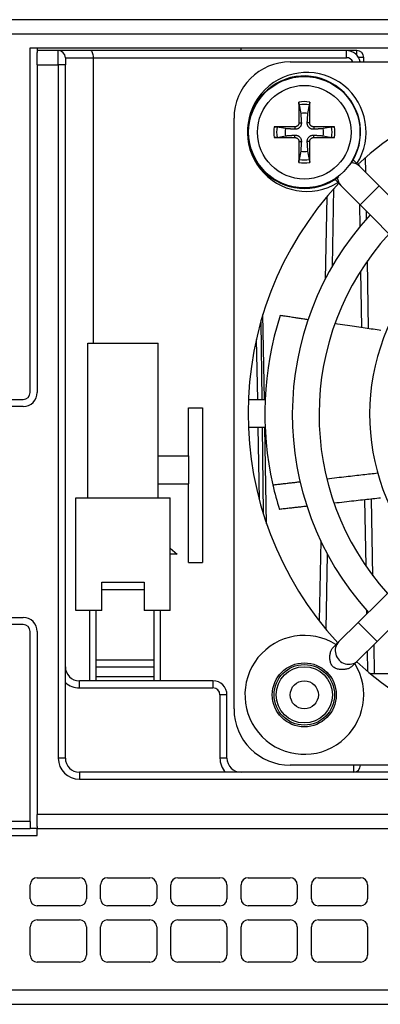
# Model space of a CAD drawing. Extents: x 14074 to 14381, y -3030 to -2703.
# Tile 6 of 27: x 14307 to 14333, y -3030 to -2960. Entities that reach past the tile are written whole.
import ezdxf

# ---------------------------------------------------------------- set-up
doc = ezdxf.new("R2010")
doc.units = 0
doc.layers.add('TEXT', color=2, linetype='CONTINUOUS')

msp = doc.modelspace()

# ---------------------------------------------------------------- linework, layer by layer
at = {"layer": 'TEXT', "color": 7}
for p, q in [((14377.201, -2959.847), (14302.201, -2959.847)), ((14302.201, -2960.847), (14377.701, -2960.847)), ((14307.701, -2986.347), (14307.701, -2961.847)), ((14307.701, -2961.847), (14377.701, -2961.847)), ((14308.201, -2961.847), (14308.201, -2962.181)), ((14309.701, -2962.047), (14308.201, -2962.047)), ((14308.201, -2963.047), (14308.201, -2962.181)), ((14309.701, -2963.047), (14309.701, -2962.047)), ((14311.994, -2962.047), (14309.701, -2962.047)), ((14330.201, -2962.047), (14311.994, -2962.047)), ((14322.701, -2962.047), (14322.701, -2961.847)), ((14330.201, -2962.547), (14330.201, -2962.047)), ((14330.937, -2962.047), (14330.201, -2962.047)), ((14330.937, -2962.369), (14330.937, -2962.047)), ((14308.201, -2963.047), (14309.701, -2963.047)), ((14308.201, -2963.047), (14308.201, -2986.347)), ((14310.201, -2963.047), (14309.701, -2963.047)), ((14309.701, -2963.047), (14309.701, -3012.347)), ((14310.201, -2962.547), (14312.201, -2962.547)), ((14310.201, -2962.547), (14310.201, -2963.047)), ((14310.201, -3012.347), (14310.201, -2963.047)), ((14312.201, -2962.547), (14330.201, -2962.547)), ((14312.201, -2982.847), (14312.201, -2962.547)), ((14326.201, -2962.847), (14368.201, -2962.847)), ((14331.437, -2962.538), (14331.066, -2962.545)), ((14331.442, -2962.847), (14331.437, -2962.538)), ((14326.831, -2965.91), (14326.948, -2966.505)), ((14327.454, -2966.505), (14327.572, -2965.91)), ((14322.201, -3008.847), (14322.201, -2966.847)), ((14326.819, -2967.181), (14326.992, -2967.178)), ((14327.584, -2967.181), (14327.41, -2967.178)), ((14325.859, -2967.594), (14325.264, -2967.476)), ((14326.535, -2967.465), (14326.532, -2967.638)), ((14327.867, -2967.465), (14327.871, -2967.638)), ((14329.138, -2967.476), (14328.543, -2967.594)), ((14325.264, -2968.218), (14325.859, -2968.1)), ((14326.535, -2968.229), (14326.532, -2968.056)), ((14326.819, -2968.513), (14326.992, -2968.516)), ((14327.584, -2968.513), (14327.41, -2968.516)), ((14327.867, -2968.229), (14327.871, -2968.056)), ((14328.543, -2968.1), (14329.138, -2968.218)), ((14326.948, -2969.189), (14326.831, -2969.784)), ((14327.572, -2969.784), (14327.454, -2969.189)), ((14331.155, -2970.291), (14330.746, -2969.878)), ((14331.068, -2970.078), (14331.07, -2970.205)), ((14331.579, -2970.718), (14331.561, -2969.643)), ((14332.517, -2971.664), (14331.155, -2970.291)), ((14329.397, -2971.216), (14329.806, -2971.628)), ((14329.207, -2977.356), (14329.303, -2971.857)), ((14329.806, -2971.628), (14331.168, -2973.002)), ((14332.517, -2971.664), (14331.168, -2973.002)), ((14343.74, -2982.984), (14332.517, -2971.664)), ((14328.793, -2972.448), (14328.691, -2978.295)), ((14331.118, -2972.952), (14331.147, -2974.579)), ((14342.391, -2984.322), (14331.168, -2973.002)), ((14331.637, -2974.007), (14331.627, -2973.465)), ((14331.773, -2981.811), (14331.689, -2977.001)), ((14331.202, -2977.733), (14331.272, -2981.737)), ((14324.361, -2986.847), (14324.256, -2980.812)), ((14324.1, -2981.342), (14324.168, -2986.847)), ((14323.786, -2982.58), (14323.861, -2986.847)), ((14311.801, -2982.847), (14316.801, -2982.847)), ((14311.801, -2993.847), (14311.801, -2982.847)), ((14316.801, -2993.847), (14316.801, -2982.847)), ((14300.201, -2986.847), (14307.201, -2986.847)), ((14323.222, -2986.847), (14324.415, -2986.847)), ((14307.201, -2987.347), (14294.701, -2987.347)), ((14318.951, -2990.847), (14318.951, -2987.447)), ((14318.951, -2987.447), (14319.951, -2987.447)), ((14319.951, -2987.447), (14319.951, -2998.447)), ((14324.415, -2988.847), (14323.222, -2988.847)), ((14323.896, -2988.847), (14323.984, -2993.928)), ((14324.192, -2988.847), (14324.267, -2994.921)), ((14324.515, -2995.679), (14324.396, -2988.847)), ((14316.801, -2990.847), (14318.951, -2990.847)), ((14318.951, -2990.847), (14318.951, -2992.847)), ((14331.04, -3002.703), (14342.36, -2991.48)), ((14316.801, -2992.847), (14318.951, -2992.847)), ((14318.951, -2998.447), (14318.951, -2992.847)), ((14332.378, -3004.052), (14343.698, -2992.829)), ((14310.951, -2993.847), (14317.651, -2993.847)), ((14310.951, -3001.847), (14310.951, -2993.847)), ((14317.651, -3001.847), (14317.651, -2993.847)), ((14331.485, -2993.984), (14331.567, -2998.666)), ((14332.08, -2999.381), (14331.984, -2993.929)), ((14328.366, -2996.894), (14328.267, -3002.594)), ((14317.651, -2997.43), (14318.151, -2997.847)), ((14318.151, -2997.847), (14317.651, -2997.847)), ((14328.756, -3003.202), (14328.85, -2997.85)), ((14318.951, -2998.447), (14319.951, -2998.447)), ((14312.801, -2999.847), (14315.801, -2999.847)), ((14312.801, -3001.847), (14312.801, -2999.847)), ((14315.801, -2999.847), (14315.801, -3001.847)), ((14312.801, -3000.347), (14315.801, -3000.347)), ((14312.801, -3001.847), (14310.951, -3001.847)), ((14311.951, -3006.847), (14311.951, -3001.847)), ((14312.376, -3001.847), (14312.376, -3005.347)), ((14317.651, -3001.847), (14315.801, -3001.847)), ((14316.526, -3005.347), (14316.526, -3001.847)), ((14316.951, -3001.847), (14316.951, -3006.847)), ((14331.622, -3001.82), (14331.627, -3002.121)), ((14294.701, -3002.347), (14307.201, -3002.347)), ((14307.201, -3002.847), (14300.201, -3002.847)), ((14331.04, -3002.703), (14329.667, -3004.065)), ((14332.378, -3004.052), (14331.04, -3002.703)), ((14307.701, -3016.847), (14307.701, -3003.347)), ((14308.201, -3003.347), (14308.201, -3016.347)), ((14329.667, -3004.065), (14329.254, -3004.474)), ((14331.004, -3005.414), (14332.378, -3004.052)), ((14332.201, -3006.347), (14332.165, -3004.264)), ((14331.673, -3004.751), (14331.698, -3006.168)), ((14312.376, -3005.347), (14316.526, -3005.347)), ((14312.376, -3005.347), (14312.376, -3005.847)), ((14316.526, -3005.847), (14316.526, -3005.347)), ((14330.592, -3005.823), (14331.004, -3005.414)), ((14312.376, -3005.847), (14316.526, -3005.847)), ((14312.376, -3005.847), (14312.376, -3006.547)), ((14316.526, -3006.547), (14316.526, -3005.847)), ((14333.864, -3006.347), (14331.912, -3006.347)), ((14320.701, -3006.847), (14311.201, -3006.847)), ((14311.201, -3007.347), (14311.201, -3006.847)), ((14312.376, -3006.547), (14312.376, -3006.847)), ((14312.376, -3006.547), (14316.526, -3006.547)), ((14316.526, -3006.847), (14316.526, -3006.547)), ((14320.701, -3006.847), (14320.701, -3007.347)), ((14311.201, -3007.347), (14320.701, -3007.347)), ((14321.701, -3007.847), (14321.201, -3007.847)), ((14321.201, -3007.847), (14321.201, -3012.347)), ((14321.701, -3012.347), (14321.701, -3007.847)), ((14310.201, -3012.347), (14309.701, -3012.347)), ((14321.701, -3012.347), (14321.201, -3012.347)), ((14371.201, -3013.347), (14311.201, -3013.347)), ((14311.201, -3013.347), (14311.201, -3013.847)), ((14368.201, -3012.847), (14326.201, -3012.847)), ((14330.701, -3012.847), (14330.701, -3013.347)), ((14311.201, -3013.847), (14371.201, -3013.847)), ((14307.701, -3016.847), (14299.538, -3016.847)), ((14307.701, -3016.847), (14307.701, -3017.347)), ((14377.201, -3016.347), (14308.201, -3016.347)), ((14308.201, -3017.213), (14308.201, -3016.347)), ((14299.538, -3017.347), (14307.701, -3017.347)), ((14308.201, -3017.347), (14307.701, -3017.347)), ((14308.201, -3017.213), (14308.201, -3017.347)), ((14308.201, -3017.347), (14376.701, -3017.347)), ((14308.201, -3017.847), (14308.201, -3017.347)), ((14292.737, -3017.847), (14308.201, -3017.847)), ((14308.201, -3020.847), (14311.201, -3020.847)), ((14313.201, -3020.847), (14316.201, -3020.847)), ((14318.201, -3020.847), (14321.201, -3020.847)), ((14323.201, -3020.847), (14326.201, -3020.847)), ((14328.201, -3020.847), (14331.201, -3020.847)), ((14307.701, -3022.347), (14307.701, -3021.347)), ((14311.701, -3021.347), (14311.701, -3022.347)), ((14312.701, -3022.347), (14312.701, -3021.347)), ((14316.701, -3021.347), (14316.701, -3022.347)), ((14317.701, -3022.347), (14317.701, -3021.347)), ((14321.701, -3021.347), (14321.701, -3022.347)), ((14322.701, -3022.347), (14322.701, -3021.347)), ((14326.701, -3021.347), (14326.701, -3022.347)), ((14327.701, -3022.347), (14327.701, -3021.347)), ((14331.701, -3021.347), (14331.701, -3022.347)), ((14311.201, -3022.847), (14308.201, -3022.847)), ((14316.201, -3022.847), (14313.201, -3022.847)), ((14321.201, -3022.847), (14318.201, -3022.847)), ((14326.201, -3022.847), (14323.201, -3022.847)), ((14331.201, -3022.847), (14328.201, -3022.847)), ((14308.201, -3023.847), (14311.201, -3023.847)), ((14313.201, -3023.847), (14316.201, -3023.847)), ((14318.201, -3023.847), (14321.201, -3023.847)), ((14323.201, -3023.847), (14326.201, -3023.847)), ((14328.201, -3023.847), (14331.201, -3023.847)), ((14307.701, -3026.347), (14307.701, -3024.347)), ((14311.701, -3024.347), (14311.701, -3026.347)), ((14312.701, -3026.347), (14312.701, -3024.347)), ((14316.701, -3024.347), (14316.701, -3026.347)), ((14317.701, -3026.347), (14317.701, -3024.347)), ((14321.701, -3024.347), (14321.701, -3026.347)), ((14322.701, -3026.347), (14322.701, -3024.347)), ((14326.701, -3024.347), (14326.701, -3026.347)), ((14327.701, -3026.347), (14327.701, -3024.347)), ((14331.701, -3024.347), (14331.701, -3026.347)), ((14311.201, -3026.847), (14308.201, -3026.847)), ((14316.201, -3026.847), (14313.201, -3026.847)), ((14321.201, -3026.847), (14318.201, -3026.847)), ((14326.201, -3026.847), (14323.201, -3026.847)), ((14331.201, -3026.847), (14328.201, -3026.847)), ((14376.201, -3028.847), (14292.737, -3028.847)), ((14292.628, -3029.847), (14376.201, -3029.847))]:
    msp.add_line(p, q, dxfattribs=at)
at = {"layer": 'TEXT', "color": 7, "flags": 128}
for points in [[(14326.831, -2965.91), (14326.83, -2965.906), (14326.829, -2965.9), (14326.828, -2965.894), (14326.827, -2965.888), (14326.826, -2965.881), (14326.826, -2965.874), (14326.825, -2965.866), (14326.824, -2965.858), (14326.824, -2965.85), (14326.823, -2965.841), (14326.822, -2965.832), (14326.822, -2965.823), (14326.821, -2965.814), (14326.821, -2965.804), (14326.821, -2965.795), (14326.82, -2965.785), (14326.82, -2965.775), (14326.82, -2965.765), (14326.82, -2965.755), (14326.819, -2965.745), (14326.819, -2965.734), (14326.819, -2965.724), (14326.819, -2965.714), (14326.819, -2965.705)], [(14327.583, -2965.705), (14327.583, -2965.714), (14327.583, -2965.724), (14327.583, -2965.734), (14327.583, -2965.744), (14327.583, -2965.754), (14327.583, -2965.764), (14327.583, -2965.774), (14327.582, -2965.784), (14327.582, -2965.794), (14327.581, -2965.804), (14327.581, -2965.814), (14327.581, -2965.824), (14327.58, -2965.833), (14327.579, -2965.842), (14327.579, -2965.851), (14327.578, -2965.859), (14327.578, -2965.867), (14327.577, -2965.874), (14327.576, -2965.881), (14327.575, -2965.888), (14327.574, -2965.894), (14327.574, -2965.9), (14327.573, -2965.905), (14327.572, -2965.91)], [(14326.948, -2966.505), (14326.952, -2966.556), (14326.955, -2966.603), (14326.958, -2966.647), (14326.96, -2966.689), (14326.963, -2966.727), (14326.965, -2966.764), (14326.968, -2966.798), (14326.97, -2966.83), (14326.972, -2966.86), (14326.973, -2966.889), (14326.975, -2966.917), (14326.977, -2966.943), (14326.979, -2966.968), (14326.98, -2966.992), (14326.982, -2967.014), (14326.983, -2967.036), (14326.984, -2967.056), (14326.986, -2967.076), (14326.987, -2967.095), (14326.988, -2967.113), (14326.989, -2967.13), (14326.99, -2967.146), (14326.991, -2967.162), (14326.992, -2967.178)], [(14327.41, -2967.178), (14327.411, -2967.162), (14327.412, -2967.146), (14327.413, -2967.13), (14327.414, -2967.112), (14327.416, -2967.095), (14327.417, -2967.076), (14327.418, -2967.056), (14327.419, -2967.035), (14327.421, -2967.014), (14327.422, -2966.991), (14327.424, -2966.968), (14327.425, -2966.943), (14327.427, -2966.917), (14327.429, -2966.889), (14327.431, -2966.861), (14327.433, -2966.83), (14327.435, -2966.798), (14327.437, -2966.764), (14327.44, -2966.727), (14327.442, -2966.688), (14327.445, -2966.647), (14327.448, -2966.603), (14327.451, -2966.556), (14327.454, -2966.505)], [(14326.992, -2967.178), (14326.993, -2967.207), (14326.992, -2967.237), (14326.989, -2967.267), (14326.984, -2967.296), (14326.977, -2967.324), (14326.968, -2967.353), (14326.957, -2967.381), (14326.943, -2967.41), (14326.927, -2967.438), (14326.909, -2967.465), (14326.889, -2967.49), (14326.867, -2967.513), (14326.844, -2967.535), (14326.818, -2967.555), (14326.792, -2967.573), (14326.764, -2967.589), (14326.736, -2967.603), (14326.707, -2967.614), (14326.678, -2967.623), (14326.65, -2967.63), (14326.621, -2967.635), (14326.592, -2967.638), (14326.562, -2967.639), (14326.532, -2967.638)], [(14326.819, -2967.181), (14326.818, -2967.199), (14326.817, -2967.217), (14326.814, -2967.235), (14326.809, -2967.254), (14326.804, -2967.272), (14326.798, -2967.29), (14326.79, -2967.307), (14326.781, -2967.324), (14326.771, -2967.34), (14326.761, -2967.355), (14326.749, -2967.369), (14326.736, -2967.383), (14326.723, -2967.395), (14326.708, -2967.407), (14326.693, -2967.418), (14326.677, -2967.428), (14326.661, -2967.436), (14326.644, -2967.444), (14326.626, -2967.451), (14326.608, -2967.456), (14326.59, -2967.46), (14326.571, -2967.463), (14326.553, -2967.464), (14326.535, -2967.465)], [(14327.871, -2967.638), (14327.841, -2967.639), (14327.811, -2967.638), (14327.782, -2967.635), (14327.752, -2967.63), (14327.724, -2967.623), (14327.696, -2967.614), (14327.667, -2967.602), (14327.638, -2967.589), (14327.61, -2967.573), (14327.583, -2967.555), (14327.558, -2967.535), (14327.535, -2967.513), (14327.513, -2967.489), (14327.493, -2967.464), (14327.475, -2967.438), (14327.459, -2967.41), (14327.445, -2967.381), (14327.434, -2967.353), (14327.425, -2967.324), (14327.418, -2967.296), (14327.413, -2967.267), (14327.41, -2967.237), (14327.409, -2967.207), (14327.41, -2967.178)], [(14327.867, -2967.465), (14327.849, -2967.464), (14327.831, -2967.462), (14327.813, -2967.459), (14327.794, -2967.455), (14327.776, -2967.45), (14327.758, -2967.443), (14327.741, -2967.436), (14327.724, -2967.427), (14327.708, -2967.417), (14327.693, -2967.406), (14327.679, -2967.395), (14327.665, -2967.382), (14327.653, -2967.368), (14327.641, -2967.354), (14327.63, -2967.339), (14327.621, -2967.323), (14327.612, -2967.307), (14327.604, -2967.289), (14327.598, -2967.272), (14327.592, -2967.254), (14327.588, -2967.235), (14327.586, -2967.217), (14327.584, -2967.199), (14327.584, -2967.181)], [(14325.059, -2967.465), (14325.068, -2967.465), (14325.078, -2967.465), (14325.088, -2967.465), (14325.098, -2967.465), (14325.108, -2967.465), (14325.118, -2967.465), (14325.128, -2967.466), (14325.139, -2967.466), (14325.149, -2967.466), (14325.159, -2967.467), (14325.168, -2967.467), (14325.178, -2967.468), (14325.187, -2967.468), (14325.196, -2967.469), (14325.205, -2967.469), (14325.213, -2967.47), (14325.221, -2967.471), (14325.228, -2967.471), (14325.236, -2967.472), (14325.242, -2967.473), (14325.249, -2967.474), (14325.254, -2967.475), (14325.26, -2967.475), (14325.264, -2967.476)], [(14326.532, -2967.638), (14326.516, -2967.637), (14326.501, -2967.636), (14326.484, -2967.635), (14326.467, -2967.634), (14326.449, -2967.633), (14326.43, -2967.631), (14326.41, -2967.63), (14326.39, -2967.629), (14326.368, -2967.627), (14326.346, -2967.626), (14326.322, -2967.624), (14326.297, -2967.623), (14326.271, -2967.621), (14326.244, -2967.619), (14326.215, -2967.617), (14326.184, -2967.615), (14326.152, -2967.613), (14326.118, -2967.611), (14326.081, -2967.609), (14326.042, -2967.606), (14326.001, -2967.603), (14325.957, -2967.601), (14325.91, -2967.597), (14325.859, -2967.594)], [(14328.543, -2967.594), (14328.492, -2967.597), (14328.445, -2967.601), (14328.401, -2967.603), (14328.36, -2967.606), (14328.321, -2967.609), (14328.285, -2967.611), (14328.25, -2967.613), (14328.218, -2967.615), (14328.188, -2967.617), (14328.159, -2967.619), (14328.132, -2967.621), (14328.105, -2967.623), (14328.08, -2967.624), (14328.057, -2967.626), (14328.034, -2967.627), (14328.012, -2967.629), (14327.992, -2967.63), (14327.972, -2967.631), (14327.954, -2967.633), (14327.936, -2967.634), (14327.918, -2967.635), (14327.902, -2967.636), (14327.886, -2967.637), (14327.871, -2967.638)], [(14329.138, -2967.476), (14329.143, -2967.475), (14329.148, -2967.475), (14329.154, -2967.474), (14329.16, -2967.473), (14329.167, -2967.472), (14329.174, -2967.471), (14329.182, -2967.471), (14329.19, -2967.47), (14329.198, -2967.469), (14329.207, -2967.469), (14329.216, -2967.468), (14329.225, -2967.468), (14329.234, -2967.467), (14329.244, -2967.467), (14329.254, -2967.466), (14329.263, -2967.466), (14329.273, -2967.466), (14329.283, -2967.465), (14329.293, -2967.465), (14329.304, -2967.465), (14329.314, -2967.465), (14329.324, -2967.465), (14329.334, -2967.465), (14329.344, -2967.465)], [(14325.264, -2968.218), (14325.26, -2968.219), (14325.254, -2968.219), (14325.249, -2968.22), (14325.242, -2968.221), (14325.235, -2968.222), (14325.228, -2968.223), (14325.22, -2968.223), (14325.212, -2968.224), (14325.204, -2968.225), (14325.195, -2968.225), (14325.186, -2968.226), (14325.177, -2968.226), (14325.168, -2968.227), (14325.159, -2968.227), (14325.149, -2968.228), (14325.139, -2968.228), (14325.129, -2968.228), (14325.119, -2968.228), (14325.109, -2968.229), (14325.099, -2968.229), (14325.089, -2968.229), (14325.078, -2968.229), (14325.069, -2968.229), (14325.059, -2968.229)], [(14325.859, -2968.1), (14325.91, -2968.096), (14325.957, -2968.093), (14326.002, -2968.09), (14326.043, -2968.088), (14326.082, -2968.085), (14326.118, -2968.083), (14326.152, -2968.081), (14326.184, -2968.079), (14326.215, -2968.077), (14326.243, -2968.075), (14326.271, -2968.073), (14326.297, -2968.071), (14326.322, -2968.07), (14326.346, -2968.068), (14326.368, -2968.067), (14326.39, -2968.065), (14326.411, -2968.064), (14326.43, -2968.063), (14326.449, -2968.061), (14326.467, -2968.06), (14326.484, -2968.059), (14326.501, -2968.058), (14326.516, -2968.057), (14326.532, -2968.056)], [(14326.532, -2968.056), (14326.562, -2968.055), (14326.591, -2968.056), (14326.621, -2968.059), (14326.65, -2968.064), (14326.679, -2968.071), (14326.707, -2968.08), (14326.735, -2968.091), (14326.764, -2968.105), (14326.792, -2968.121), (14326.819, -2968.139), (14326.844, -2968.159), (14326.868, -2968.181), (14326.889, -2968.204), (14326.909, -2968.23), (14326.927, -2968.256), (14326.943, -2968.284), (14326.957, -2968.313), (14326.968, -2968.341), (14326.977, -2968.37), (14326.984, -2968.398), (14326.989, -2968.427), (14326.992, -2968.457), (14326.993, -2968.487), (14326.992, -2968.516)], [(14326.535, -2968.229), (14326.553, -2968.23), (14326.571, -2968.232), (14326.59, -2968.235), (14326.608, -2968.239), (14326.626, -2968.244), (14326.644, -2968.251), (14326.661, -2968.258), (14326.678, -2968.267), (14326.694, -2968.277), (14326.709, -2968.288), (14326.724, -2968.299), (14326.737, -2968.312), (14326.75, -2968.326), (14326.761, -2968.34), (14326.772, -2968.355), (14326.782, -2968.371), (14326.791, -2968.387), (14326.798, -2968.405), (14326.805, -2968.422), (14326.81, -2968.44), (14326.814, -2968.459), (14326.817, -2968.477), (14326.818, -2968.495), (14326.819, -2968.513)], [(14326.992, -2968.516), (14326.991, -2968.532), (14326.99, -2968.548), (14326.989, -2968.564), (14326.988, -2968.581), (14326.987, -2968.599), (14326.986, -2968.618), (14326.984, -2968.638), (14326.983, -2968.659), (14326.982, -2968.68), (14326.98, -2968.703), (14326.979, -2968.726), (14326.977, -2968.751), (14326.975, -2968.777), (14326.974, -2968.805), (14326.972, -2968.833), (14326.97, -2968.864), (14326.968, -2968.896), (14326.965, -2968.93), (14326.963, -2968.967), (14326.96, -2969.006), (14326.958, -2969.047), (14326.955, -2969.091), (14326.952, -2969.138), (14326.948, -2969.189)], [(14327.41, -2968.516), (14327.409, -2968.487), (14327.41, -2968.457), (14327.413, -2968.427), (14327.418, -2968.398), (14327.425, -2968.37), (14327.434, -2968.341), (14327.446, -2968.313), (14327.46, -2968.284), (14327.476, -2968.256), (14327.494, -2968.229), (14327.514, -2968.204), (14327.535, -2968.181), (14327.559, -2968.159), (14327.584, -2968.139), (14327.611, -2968.121), (14327.638, -2968.105), (14327.667, -2968.091), (14327.696, -2968.08), (14327.724, -2968.071), (14327.753, -2968.064), (14327.782, -2968.059), (14327.811, -2968.056), (14327.841, -2968.055), (14327.871, -2968.056)], [(14327.454, -2969.189), (14327.451, -2969.138), (14327.448, -2969.091), (14327.445, -2969.047), (14327.442, -2969.005), (14327.44, -2968.967), (14327.437, -2968.93), (14327.435, -2968.896), (14327.433, -2968.864), (14327.431, -2968.834), (14327.429, -2968.805), (14327.427, -2968.777), (14327.425, -2968.751), (14327.424, -2968.726), (14327.422, -2968.702), (14327.421, -2968.68), (14327.419, -2968.658), (14327.418, -2968.638), (14327.417, -2968.618), (14327.416, -2968.599), (14327.414, -2968.581), (14327.413, -2968.564), (14327.412, -2968.548), (14327.411, -2968.532), (14327.41, -2968.516)], [(14327.584, -2968.513), (14327.584, -2968.495), (14327.586, -2968.477), (14327.589, -2968.459), (14327.593, -2968.44), (14327.598, -2968.422), (14327.605, -2968.404), (14327.613, -2968.387), (14327.621, -2968.37), (14327.631, -2968.354), (14327.642, -2968.339), (14327.654, -2968.325), (14327.666, -2968.311), (14327.68, -2968.299), (14327.694, -2968.287), (14327.709, -2968.276), (14327.725, -2968.266), (14327.742, -2968.258), (14327.759, -2968.25), (14327.777, -2968.243), (14327.795, -2968.238), (14327.813, -2968.234), (14327.831, -2968.231), (14327.849, -2968.23), (14327.867, -2968.229)], [(14327.871, -2968.056), (14327.886, -2968.057), (14327.902, -2968.058), (14327.918, -2968.059), (14327.936, -2968.06), (14327.954, -2968.061), (14327.972, -2968.063), (14327.992, -2968.064), (14328.013, -2968.065), (14328.034, -2968.067), (14328.057, -2968.068), (14328.081, -2968.07), (14328.105, -2968.071), (14328.131, -2968.073), (14328.159, -2968.075), (14328.188, -2968.077), (14328.218, -2968.079), (14328.25, -2968.081), (14328.285, -2968.083), (14328.321, -2968.085), (14328.36, -2968.088), (14328.401, -2968.091), (14328.445, -2968.093), (14328.493, -2968.096), (14328.543, -2968.1)], [(14329.344, -2968.229), (14329.334, -2968.229), (14329.324, -2968.229), (14329.315, -2968.229), (14329.305, -2968.229), (14329.294, -2968.229), (14329.284, -2968.229), (14329.274, -2968.228), (14329.264, -2968.228), (14329.254, -2968.228), (14329.244, -2968.227), (14329.234, -2968.227), (14329.224, -2968.226), (14329.215, -2968.226), (14329.206, -2968.225), (14329.198, -2968.225), (14329.189, -2968.224), (14329.182, -2968.223), (14329.174, -2968.223), (14329.167, -2968.222), (14329.16, -2968.221), (14329.154, -2968.22), (14329.148, -2968.219), (14329.143, -2968.219), (14329.138, -2968.218)], [(14326.819, -2969.989), (14326.819, -2969.98), (14326.819, -2969.97), (14326.819, -2969.96), (14326.819, -2969.95), (14326.82, -2969.94), (14326.82, -2969.93), (14326.82, -2969.92), (14326.82, -2969.91), (14326.821, -2969.9), (14326.821, -2969.89), (14326.821, -2969.88), (14326.822, -2969.87), (14326.822, -2969.861), (14326.823, -2969.852), (14326.824, -2969.843), (14326.824, -2969.835), (14326.825, -2969.827), (14326.826, -2969.82), (14326.826, -2969.813), (14326.827, -2969.806), (14326.828, -2969.8), (14326.829, -2969.794), (14326.83, -2969.788), (14326.831, -2969.784)], [(14327.572, -2969.784), (14327.573, -2969.788), (14327.574, -2969.794), (14327.574, -2969.8), (14327.575, -2969.806), (14327.576, -2969.813), (14327.577, -2969.82), (14327.578, -2969.828), (14327.578, -2969.836), (14327.579, -2969.844), (14327.58, -2969.853), (14327.58, -2969.862), (14327.581, -2969.871), (14327.581, -2969.88), (14327.581, -2969.89), (14327.582, -2969.899), (14327.582, -2969.909), (14327.582, -2969.919), (14327.583, -2969.929), (14327.583, -2969.939), (14327.583, -2969.949), (14327.583, -2969.96), (14327.583, -2969.97), (14327.583, -2969.98), (14327.583, -2969.989)], [(14330.745, -2969.878), (14330.743, -2969.876), (14330.74, -2969.873), (14330.738, -2969.871), (14330.735, -2969.868), (14330.733, -2969.866), (14330.73, -2969.863), (14330.728, -2969.861), (14330.725, -2969.859), (14330.722, -2969.856), (14330.72, -2969.854), (14330.717, -2969.851), (14330.714, -2969.849), (14330.711, -2969.847), (14330.709, -2969.844), (14330.706, -2969.842), (14330.703, -2969.84), (14330.7, -2969.837), (14330.697, -2969.835), (14330.694, -2969.833), (14330.692, -2969.83), (14330.689, -2969.828), (14330.686, -2969.826), (14330.683, -2969.824), (14330.68, -2969.821)], [(14329.382, -2971.2), (14329.383, -2971.201), (14329.383, -2971.201), (14329.384, -2971.202), (14329.384, -2971.203), (14329.385, -2971.203), (14329.386, -2971.204), (14329.386, -2971.205), (14329.387, -2971.205), (14329.388, -2971.206), (14329.388, -2971.207), (14329.389, -2971.207), (14329.389, -2971.208), (14329.39, -2971.208), (14329.391, -2971.209), (14329.391, -2971.21), (14329.392, -2971.21), (14329.392, -2971.211), (14329.393, -2971.212), (14329.394, -2971.212), (14329.394, -2971.213), (14329.395, -2971.213), (14329.395, -2971.214), (14329.396, -2971.215), (14329.397, -2971.215)], [(14327.465, -2981.174), (14327.389, -2981.162), (14327.312, -2981.151), (14327.235, -2981.139), (14327.158, -2981.128), (14327.079, -2981.116), (14327.001, -2981.105), (14326.921, -2981.093), (14326.842, -2981.081), (14326.761, -2981.069), (14326.68, -2981.057), (14326.599, -2981.045), (14326.517, -2981.033), (14326.434, -2981.02), (14326.351, -2981.008), (14326.267, -2980.995), (14326.182, -2980.983), (14326.097, -2980.97), (14326.012, -2980.958), (14325.925, -2980.945), (14325.838, -2980.932), (14325.751, -2980.919), (14325.662, -2980.906), (14325.574, -2980.892), (14325.484, -2980.879)], [(14332.647, -2981.939), (14332.515, -2981.919), (14332.381, -2981.9), (14332.246, -2981.88), (14332.108, -2981.86), (14331.968, -2981.839), (14331.825, -2981.818), (14331.681, -2981.797), (14331.534, -2981.775), (14331.385, -2981.753), (14331.233, -2981.731), (14331.079, -2981.708), (14330.922, -2981.685), (14330.762, -2981.662), (14330.599, -2981.638), (14330.434, -2981.613), (14330.266, -2981.588), (14330.095, -2981.563), (14329.92, -2981.537), (14329.743, -2981.511), (14329.562, -2981.484), (14329.378, -2981.457)], [(14328.801, -2992.48), (14328.984, -2992.459), (14329.163, -2992.439), (14329.339, -2992.419), (14329.511, -2992.399), (14329.681, -2992.38), (14329.848, -2992.361), (14330.011, -2992.343), (14330.172, -2992.325), (14330.33, -2992.307), (14330.486, -2992.289), (14330.638, -2992.272), (14330.789, -2992.255), (14330.936, -2992.238), (14331.082, -2992.222), (14331.224, -2992.205), (14331.365, -2992.19), (14331.504, -2992.174), (14331.64, -2992.158), (14331.774, -2992.143), (14331.907, -2992.128), (14332.037, -2992.114), (14332.165, -2992.099), (14332.291, -2992.085), (14332.416, -2992.071)], [(14324.964, -2992.916), (14325.051, -2992.906), (14325.138, -2992.896), (14325.224, -2992.886), (14325.31, -2992.877), (14325.395, -2992.867), (14325.479, -2992.857), (14325.563, -2992.848), (14325.646, -2992.838), (14325.729, -2992.829), (14325.811, -2992.82), (14325.892, -2992.81), (14325.973, -2992.801), (14326.053, -2992.792), (14326.133, -2992.783), (14326.212, -2992.774), (14326.29, -2992.765), (14326.368, -2992.756), (14326.446, -2992.747), (14326.523, -2992.739), (14326.599, -2992.73), (14326.675, -2992.721), (14326.75, -2992.713), (14326.825, -2992.704), (14326.899, -2992.696)], [(14332.627, -2993.858), (14332.493, -2993.873), (14332.357, -2993.888), (14332.22, -2993.903), (14332.08, -2993.919), (14331.938, -2993.934), (14331.794, -2993.95), (14331.647, -2993.966), (14331.498, -2993.983), (14331.347, -2994), (14331.194, -2994.017), (14331.037, -2994.034), (14330.879, -2994.051), (14330.717, -2994.069), (14330.553, -2994.088), (14330.386, -2994.106), (14330.216, -2994.125), (14330.043, -2994.144), (14329.867, -2994.164), (14329.688, -2994.184), (14329.506, -2994.204), (14329.321, -2994.224)], [(14327.388, -2994.44), (14327.313, -2994.449), (14327.237, -2994.457), (14327.161, -2994.466), (14327.084, -2994.474), (14327.007, -2994.483), (14326.929, -2994.492), (14326.851, -2994.5), (14326.772, -2994.509), (14326.693, -2994.518), (14326.613, -2994.527), (14326.532, -2994.536), (14326.451, -2994.545), (14326.37, -2994.554), (14326.288, -2994.564), (14326.205, -2994.573), (14326.122, -2994.582), (14326.038, -2994.592), (14325.954, -2994.601), (14325.869, -2994.611), (14325.783, -2994.62), (14325.697, -2994.63), (14325.61, -2994.64), (14325.523, -2994.649), (14325.435, -2994.659)], [(14329.234, -3005.831), (14329.192, -3005.783), (14329.155, -3005.731), (14329.123, -3005.675), (14329.097, -3005.617), (14329.075, -3005.557), (14329.057, -3005.495), (14329.043, -3005.433), (14329.032, -3005.37), (14329.024, -3005.306), (14329.019, -3005.242), (14329.018, -3005.178), (14329.019, -3005.113), (14329.024, -3005.049), (14329.031, -3004.986), (14329.041, -3004.923), (14329.055, -3004.861), (14329.071, -3004.802), (14329.09, -3004.744), (14329.112, -3004.69), (14329.136, -3004.639), (14329.163, -3004.591), (14329.192, -3004.547), (14329.222, -3004.509), (14329.254, -3004.474)], [(14330.591, -3005.823), (14330.556, -3005.855), (14330.517, -3005.885), (14330.474, -3005.913), (14330.426, -3005.94), (14330.375, -3005.964), (14330.32, -3005.985), (14330.263, -3006.004), (14330.203, -3006.019), (14330.142, -3006.032), (14330.079, -3006.042), (14330.015, -3006.048), (14329.95, -3006.052), (14329.886, -3006.053), (14329.821, -3006.051), (14329.757, -3006.046), (14329.693, -3006.038), (14329.63, -3006.027), (14329.568, -3006.012), (14329.507, -3005.993), (14329.448, -3005.971), (14329.39, -3005.944), (14329.334, -3005.912), (14329.282, -3005.874), (14329.234, -3005.831)]]:
    msp.add_lwpolyline(points, dxfattribs=at)
at = {"layer": 'TEXT', "color": 7}
for centre, radius in [((14327.201, -2967.847), 3.961), ((14327.201, -2967.847), 3.327), ((14327.201, -3007.847), 2.275), ((14327.201, -3007.847), 2.15), ((14327.201, -3007.847), 2), ((14327.201, -3007.847), 1)]:
    msp.add_circle(centre, radius, dxfattribs=at)
for centre, radius, start, end in [((14309.701, -2962.547), 0.5, 0, 90), ((14330.201, -2963.047), 1, 11.53696, 90), ((14330.937, -2962.547), 0.5, 1, 90), ((14326.201, -2966.847), 4, 90, 180), ((14330.201, -2963.047), 0.5, 23.57818, 90), ((14327.373, -2967.825), 4.225, 327.74832, 301.75996), ((14327.201, -2967.847), 4, 324.8349, 308.06725), ((14347.201, -2987.847), 24, 46.73274, 132.44739), ((14327.201, -2967.847), 2.176, 79.89411, 100.10589), ((14327.201, -2967.847), 1.972, 79.16514, 100.83486), ((14327.201, -2967.847), 1.365, 79.32948, 100.67052), ((14327.201, -2967.847), 2.176, 169.89411, 190.10589), ((14327.201, -2967.847), 1.972, 169.16514, 190.83486), ((14327.201, -2967.847), 1.365, 169.32948, 190.67052), ((14327.201, -2967.847), 1.365, 349.32948, 10.67052), ((14327.201, -2967.847), 1.972, 349.16514, 10.83486), ((14327.201, -2967.847), 2.176, 349.89411, 10.10589), ((14327.201, -2967.847), 1.365, 259.32948, 280.67052), ((14327.201, -2967.847), 2.176, 259.89411, 280.10589), ((14327.201, -2967.847), 1.972, 259.16514, 280.83486), ((14347.201, -2987.847), 24, 136.98449, 222.77554), ((14347.298, -2987.922), 20.95, 137.35317, 222.15511), ((14347.298, -2987.922), 19.05, 137.61259, 221.89568), ((14347.298, -2987.922), 15.45, 138.2794, 221.22887), ((14347.201, -2987.847), 22.808, 162.21105, 192.84107), ((14307.201, -2986.347), 1, 270, 0), ((14307.201, -2986.347), 0.5, 270, 0), ((14347.201, -2987.847), 22.808, 192.84107, 197.37886), ((14307.201, -3003.347), 1, 0, 90), ((14307.201, -3003.347), 0.5, 0, 90), ((14327.201, -3007.847), 4.225, 57.74832, 31.75996), ((14347.201, -2987.847), 24, 227.3127, 312.52379), ((14311.201, -3005.847), 1, 180, 270), ((14311.201, -3005.847), 1.5, 228.18969, 270), ((14320.701, -3007.847), 1, 0, 90), ((14320.701, -3007.847), 0.5, 0, 90), ((14326.201, -3008.847), 4, 180, 270), ((14311.201, -3012.347), 1.5, 180, 270), ((14311.201, -3012.347), 1, 180, 270), ((14322.701, -3012.347), 1.5, 180, 221.81031), ((14322.701, -3012.347), 1, 180, 270), ((14330.701, -3012.847), 0.5, 270, 0), ((14308.201, -3021.347), 0.5, 90, 180), ((14311.201, -3021.347), 0.5, 0, 90), ((14313.201, -3021.347), 0.5, 90, 180), ((14316.201, -3021.347), 0.5, 0, 90), ((14318.201, -3021.347), 0.5, 90, 180), ((14321.201, -3021.347), 0.5, 0, 90), ((14323.201, -3021.347), 0.5, 90, 180), ((14326.201, -3021.347), 0.5, 0, 90), ((14328.201, -3021.347), 0.5, 90, 180), ((14331.201, -3021.347), 0.5, 0, 90), ((14308.201, -3022.347), 0.5, 180, 270), ((14311.201, -3022.347), 0.5, 270, 0), ((14313.201, -3022.347), 0.5, 180, 270), ((14316.201, -3022.347), 0.5, 270, 0), ((14318.201, -3022.347), 0.5, 180, 270), ((14321.201, -3022.347), 0.5, 270, 0), ((14323.201, -3022.347), 0.5, 180, 270), ((14326.201, -3022.347), 0.5, 270, 0), ((14328.201, -3022.347), 0.5, 180, 270), ((14331.201, -3022.347), 0.5, 270, 0), ((14308.201, -3024.347), 0.5, 90.00001, 180), ((14311.201, -3024.347), 0.5, 0, 90), ((14313.201, -3024.347), 0.5, 90.00001, 180), ((14316.201, -3024.347), 0.5, 0, 90), ((14318.201, -3024.347), 0.5, 90.00001, 180), ((14321.201, -3024.347), 0.5, 0, 90), ((14323.201, -3024.347), 0.5, 90.00001, 180), ((14326.201, -3024.347), 0.5, 0, 90), ((14328.201, -3024.347), 0.5, 90.00001, 180), ((14331.201, -3024.347), 0.5, 0, 90), ((14308.201, -3026.347), 0.5, 180, 270), ((14311.201, -3026.347), 0.5, 270, 0), ((14313.201, -3026.347), 0.5, 180, 270), ((14316.201, -3026.347), 0.5, 270, 0), ((14318.201, -3026.347), 0.5, 180, 270), ((14321.201, -3026.347), 0.5, 270, 0), ((14323.201, -3026.347), 0.5, 180, 270), ((14326.201, -3026.347), 0.5, 270, 0), ((14328.201, -3026.347), 0.5, 180, 270), ((14331.201, -3026.347), 0.5, 270, 0)]:
    msp.add_arc(centre, radius, start, end, dxfattribs=at)
for centre, major_axis, ratio, start_param, end_param in [((14311.994, -2962.547), (0, -0.5), 0.414214, 1.570796, 3.141593), ((14327.395, -2967.843), (0.125, -6.496), 0.087156, 4.375238, 4.608564), ((14327.008, -2967.843), (0.125, 6.496), 0.087156, 4.816214, 5.04954), ((14327.198, -2968.041), (-6.496, 0.125), 0.087156, 4.816214, 5.04954), ((14327.205, -2968.041), (-6.496, -0.125), 0.087156, 4.375238, 4.608564), ((14327.198, -2967.653), (6.496, 0.125), 0.087156, 4.375238, 4.608564), ((14327.395, -2967.851), (-0.125, -6.496), 0.087156, 4.816214, 5.04954), ((14327.008, -2967.851), (-0.125, 6.496), 0.087156, 4.375238, 4.608564), ((14327.205, -2967.653), (6.496, -0.125), 0.087156, 4.816214, 5.04954), ((14330.48, -2970.959), (0.675, 0.669), 0.967061, 0, 0.725984), ((14330.48, -2970.959), (-0.675, -0.669), 0.967061, 5.619482, 6.283185), ((14330.336, -3004.739), (-0.669, 0.675), 0.967061, 0, 3.141593)]:
    msp.add_ellipse(centre, major_axis=major_axis, ratio=ratio, start_param=start_param, end_param=end_param, dxfattribs=at)

doc.saveas('drawing.dxf')
